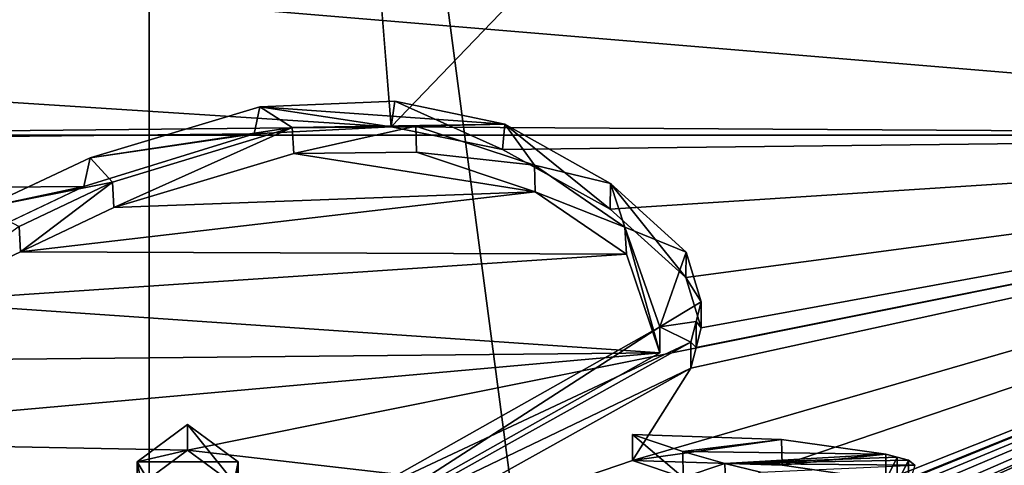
# Model space of a CAD drawing. Header units: millimetres. Extents: x -145 to 248, y -150 to 247.
# Tile 41 of 174: x -98.51 to -95.81, y 15.68 to 16.9. Entities that reach past the tile are written whole.
import ezdxf

# ---------------------------------------------------------------- set-up
doc = ezdxf.new("R2010")
doc.units = ezdxf.units.MM
doc.header["$LTSCALE"] = 65.185185
for name, color, linetype in [('471', 7, 'CONTINUOUS'), ('475', 7, 'CONTINUOUS'), ('476', 7, 'CONTINUOUS'), ('482', 7, 'CONTINUOUS'), ('582', 7, 'CONTINUOUS'), ('588', 7, 'CONTINUOUS'), ('590', 7, 'CONTINUOUS'), ('592', 7, 'CONTINUOUS'), ('703', 7, 'CONTINUOUS'), ('704', 7, 'CONTINUOUS'), ('705', 7, 'CONTINUOUS'), ('706', 7, 'CONTINUOUS'), ('709', 7, 'CONTINUOUS'), ('710', 7, 'CONTINUOUS'), ('711', 7, 'CONTINUOUS'), ('715', 7, 'CONTINUOUS'), ('716', 7, 'CONTINUOUS'), ('730', 7, 'CONTINUOUS'), ('731', 7, 'CONTINUOUS'), ('732', 7, 'CONTINUOUS'), ('745', 7, 'CONTINUOUS'), ('852', 7, 'CONTINUOUS'), ('940', 7, 'CONTINUOUS')]:
    doc.layers.add(name, color=color, linetype=linetype)

msp = doc.modelspace()

# ---------------------------------------------------------------- linework, layer by layer
at = {"layer": '471', "linetype": 'CONTINUOUS'}
msp.add_3dface([(-103.3612, 16.3769, -56.5), (-98.1554, 23.1601, -56.5), (-101.7107, 21.301, -57.0858), (-103.3612, 16.3769, -56.5)], dxfattribs=at)
at = {"layer": '475', "linetype": 'CONTINUOUS'}
msp.add_3dface([(-103.3612, 16.3769, -57), (-101.4342, 21.0806, -57.4393), (-98.1554, 23.1601, -57), (-103.3612, 16.3769, -57)], dxfattribs=at)
at = {"layer": '476', "linetype": 'CONTINUOUS'}
for points in [[(-91.3712, -28.3645, -57), (-98.1554, -23.1601, -57), (-91.3712, 28.3645, -57), (-91.3712, -28.3645, -57)], [(-98.1554, -23.1601, -57), (-98.1554, 23.1601, -57), (-91.3712, 28.3645, -57), (-98.1554, -23.1601, -57)], [(-98.1554, -23.1601, -57), (-103.3612, -16.3769, -57), (-98.1554, 23.1601, -57), (-98.1554, -23.1601, -57)], [(-103.3612, -16.3769, -57), (-103.3612, 16.3769, -57), (-98.1554, 23.1601, -57), (-103.3612, -16.3769, -57)]]:
    msp.add_3dface(points, dxfattribs=at)
at = {"layer": '482', "linetype": 'CONTINUOUS'}
for points in [[(-91.3712, 28.3645, -56.5), (-98.1554, 23.1601, -56.5), (-91.3712, -28.3645, -56.5), (-91.3712, 28.3645, -56.5)], [(-98.1554, 23.1601, -56.5), (-103.3612, 16.3769, -56.5), (-98.1554, -23.1601, -56.5), (-98.1554, 23.1601, -56.5)], [(-98.1554, 23.1601, -56.5), (-98.1554, -23.1601, -56.5), (-91.3712, -28.3645, -56.5), (-98.1554, 23.1601, -56.5)], [(-103.3612, 16.3769, -56.5), (-103.3612, -16.3769, -56.5), (-98.1554, -23.1601, -56.5), (-103.3612, 16.3769, -56.5)]]:
    msp.add_3dface(points, dxfattribs=at)
at = {"layer": '582', "color": 7, "linetype": 'CONTINUOUS', "true_color": 0xe0e8ed}
for points in [[(-93.55, 18.5), (-141.55, 17.1859, -6.848), (-93.55, 14.9668, -10.874), (-93.55, 18.5)], [(-141.55, 17.1859, -6.848), (-141.55, 13.4303, -12.7231), (-93.55, 14.9668, -10.874), (-141.55, 17.1859, -6.848)]]:
    msp.add_3dface(points, dxfattribs=at)
at = {"layer": '588', "color": 7, "linetype": 'CONTINUOUS', "true_color": 0xe0e8ed}
for points in [[(-140.55, 20.5), (-99.2997, 20.4588, -1.2992), (-93.75, 16.5848, -12.0496), (-140.55, 20.5)], [(-140.55, 16.5849, -12.0496), (-140.55, 20.5), (-93.75, 16.5848, -12.0496), (-140.55, 16.5849, -12.0496)], [(-97.8003, 20.4588, -1.2992), (-97.05, 20.5), (-93.75, 16.5848, -12.0496), (-97.8003, 20.4588, -1.2992)], [(-93.75, 16.5848, -12.0496), (-97.05, 20.5), (-93.75, 20.5), (-93.75, 16.5848, -12.0496)], [(-99.2997, 20.4588, -1.2992), (-97.8003, 20.4588, -1.2992), (-93.75, 16.5848, -12.0496), (-99.2997, 20.4588, -1.2992)], [(-140.55, 6.3349, -19.4967), (-140.55, 16.5849, -12.0496), (-93.75, 6.3348, -19.4967), (-140.55, 6.3349, -19.4967)], [(-93.75, 6.3348, -19.4967), (-140.55, 16.5849, -12.0496), (-102.55, 13.3201, -15.5828), (-93.75, 6.3348, -19.4967)], [(-140.55, 16.5849, -12.0496), (-93.75, 16.5848, -12.0496), (-98.05, 15.7202, -13.1577), (-140.55, 16.5849, -12.0496)], [(-102.55, 14.2101, -14.7758), (-140.55, 16.5849, -12.0496), (-96.55, 14.2101, -14.7758), (-102.55, 14.2101, -14.7758)], [(-96.55, 14.2101, -14.7758), (-140.55, 16.5849, -12.0496), (-99.3326, 14.7576, -14.2289), (-96.55, 14.2101, -14.7758)], [(-98.1887, 15.6178, -13.2791), (-140.55, 16.5849, -12.0496), (-98.05, 15.7202, -13.1577), (-98.1887, 15.6178, -13.2791)], [(-140.55, 16.5849, -12.0496), (-98.1887, 15.6178, -13.2791), (-99.747, 15.5258, -13.3865), (-140.55, 16.5849, -12.0496)], [(-98.05, 15.7202, -13.1577), (-93.75, 16.5848, -12.0496), (-96.353, 15.5258, -13.3865), (-98.05, 15.7202, -13.1577)], [(-96.353, 15.5258, -13.3865), (-93.75, 16.5848, -12.0496), (-96.2767, 15.3967, -13.5348), (-96.353, 15.5258, -13.3865)], [(-93.75, 16.5848, -12.0496), (-93.75, 6.3348, -19.4967), (-96.2767, 15.3967, -13.5348), (-93.75, 16.5848, -12.0496)], [(-97.9113, 15.6178, -13.2791), (-98.05, 15.7202, -13.1577), (-96.353, 15.5258, -13.3865), (-97.9113, 15.6178, -13.2791)]]:
    msp.add_3dface(points, dxfattribs=at)
at = {"layer": '590', "color": 7, "linetype": 'CONTINUOUS', "true_color": 0xe0e8ed}
for points in [[(-141.55, 18.5), (-93.55, 18.5), (-93.55, 14.9668, 10.874), (-141.55, 18.5)], [(-141.55, 18.5), (-93.55, 14.9668, 10.874), (-141.55, 17.1859, 6.848), (-141.55, 18.5)], [(-141.55, 17.1859, 6.848), (-93.55, 14.9668, 10.874), (-114.95, 13.4303, 12.7231), (-141.55, 17.1859, 6.848)]]:
    msp.add_3dface(points, dxfattribs=at)
at = {"layer": '592', "color": 7, "linetype": 'CONTINUOUS', "true_color": 0xe0e8ed}
for points in [[(-93.75, 20.5), (-97.8003, 20.4588, 1.2992), (-97.4917, 16.6077, 12.0181), (-93.75, 20.5)], [(-93.75, 16.5848, 12.0496), (-93.75, 20.5), (-97.4917, 16.6077, 12.0181), (-93.75, 16.5848, 12.0496)], [(-97.8003, 20.4588, 1.2992), (-140.55, 19.3865, 6.6642), (-97.4917, 16.6077, 12.0181), (-97.8003, 20.4588, 1.2992)], [(-140.55, 19.3865, 6.6642), (-140.55, 16.1671, 12.6046), (-97.4917, 16.6077, 12.0181), (-140.55, 19.3865, 6.6642)], [(-97.4917, 16.6077, 12.0181), (-140.55, 16.1671, 12.6046), (-97.8673, 16.5883, 12.0449), (-97.4917, 16.6077, 12.0181)], [(-97.1861, 16.546, 12.1029), (-93.75, 16.5848, 12.0496), (-97.4917, 16.6077, 12.0181), (-97.1861, 16.546, 12.1029)], [(-97.8673, 16.5883, 12.0449), (-140.55, 16.1671, 12.6046), (-98.3345, 16.4442, 12.2409), (-97.8673, 16.5883, 12.0449)], [(-96.8908, 16.3815, 12.3246), (-93.75, 16.5848, 12.0496), (-97.1861, 16.546, 12.1029), (-96.8908, 16.3815, 12.3246)], [(-96.6834, 16.194, 12.57), (-93.75, 16.5848, 12.0496), (-96.8908, 16.3815, 12.3246), (-96.6834, 16.194, 12.57)], [(-93.75, 16.5848, 12.0496), (-96.829, 15.6923, 13.191), (-96.4188, 15.6789, 13.2069), (-93.75, 16.5848, 12.0496)], [(-96.829, 15.6923, 13.191), (-93.75, 16.5848, 12.0496), (-96.6692, 15.9456, 12.8837), (-96.829, 15.6923, 13.191)], [(-96.6407, 16.0562, 12.7455), (-93.75, 16.5848, 12.0496), (-96.6834, 16.194, 12.57), (-96.6407, 16.0562, 12.7455)], [(-96.6692, 15.9456, 12.8837), (-93.75, 16.5848, 12.0496), (-96.6547, 16.0022, 12.8132), (-96.6692, 15.9456, 12.8837)], [(-96.6547, 16.0022, 12.8132), (-93.75, 16.5848, 12.0496), (-96.6407, 16.0562, 12.7455), (-96.6547, 16.0022, 12.8132)], [(-93.75, 6.3348, 19.4967), (-93.75, 16.5848, 12.0496), (-96.4813, 14.6624, 14.327), (-93.75, 6.3348, 19.4967)], [(-96.4813, 14.6624, 14.327), (-93.75, 16.5848, 12.0496), (-96.458, 14.6884, 14.3004), (-96.4813, 14.6624, 14.327)], [(-96.458, 14.6884, 14.3004), (-93.75, 16.5848, 12.0496), (-96.4558, 14.7279, 14.2597), (-96.458, 14.6884, 14.3004)], [(-96.4558, 14.7279, 14.2597), (-93.75, 16.5848, 12.0496), (-95.9109, 15.1352, 13.8267), (-96.4558, 14.7279, 14.2597)], [(-96.1345, 15.6384, 13.2549), (-93.75, 16.5848, 12.0496), (-96.4188, 15.6789, 13.2069), (-96.1345, 15.6384, 13.2549)], [(-95.9003, 15.2235, 13.7294), (-93.75, 16.5848, 12.0496), (-96.32, 15.3839, 13.5494), (-95.9003, 15.2235, 13.7294)], [(-96.32, 15.3839, 13.5494), (-93.75, 16.5848, 12.0496), (-96.0634, 15.5483, 13.3604), (-96.32, 15.3839, 13.5494)], [(-96.1032, 15.6301, 13.2646), (-93.75, 16.5848, 12.0496), (-96.1345, 15.6384, 13.2549), (-96.1032, 15.6301, 13.2646)], [(-96.072, 15.6218, 13.2744), (-93.75, 16.5848, 12.0496), (-96.1032, 15.6301, 13.2646), (-96.072, 15.6218, 13.2744)], [(-96.0549, 15.6079, 13.2907), (-93.75, 16.5848, 12.0496), (-96.072, 15.6218, 13.2744), (-96.0549, 15.6079, 13.2907)], [(-96.0634, 15.5483, 13.3604), (-93.75, 16.5848, 12.0496), (-96.0496, 15.5623, 13.344), (-96.0634, 15.5483, 13.3604)], [(-96.0456, 15.5851, 13.3175), (-93.75, 16.5848, 12.0496), (-96.0549, 15.6079, 13.2907), (-96.0456, 15.5851, 13.3175)], [(-96.0496, 15.5623, 13.344), (-93.75, 16.5848, 12.0496), (-96.0456, 15.5851, 13.3175), (-96.0496, 15.5623, 13.344)], [(-95.9109, 15.1352, 13.8267), (-93.75, 16.5848, 12.0496), (-95.8872, 15.1588, 13.8008), (-95.9109, 15.1352, 13.8267)], [(-93.75, 16.5848, 12.0496), (-95.9003, 15.2235, 13.7294), (-95.8782, 15.1844, 13.7726), (-93.75, 16.5848, 12.0496)], [(-95.8872, 15.1588, 13.8008), (-93.75, 16.5848, 12.0496), (-95.8782, 15.1844, 13.7726), (-95.8872, 15.1588, 13.8008)], [(-97.4223, 16.538, 12.1138), (-97.7582, 16.535, 12.1179), (-97.0962, 16.4292, 12.2609), (-97.4223, 16.538, 12.1138)], [(-97.7582, 16.535, 12.1179), (-98.2524, 16.3867, 12.3177), (-97.0962, 16.4292, 12.2609), (-97.7582, 16.535, 12.1179)], [(-98.3345, 16.4442, 12.2409), (-140.55, 16.1671, 12.6046), (-98.624, 16.3067, 12.4234), (-98.3345, 16.4442, 12.2409)], [(-98.2524, 16.3867, 12.3177), (-98.5091, 16.265, 12.478), (-97.0962, 16.4292, 12.2609), (-98.2524, 16.3867, 12.3177)], [(-97.0962, 16.4292, 12.2609), (-98.5091, 16.265, 12.478), (-96.8461, 16.258, 12.487), (-97.0962, 16.4292, 12.2609)], [(-98.5091, 16.265, 12.478), (-98.7992, 16.1272, 12.6556), (-96.8461, 16.258, 12.487), (-98.5091, 16.265, 12.478)], [(-96.8461, 16.258, 12.487), (-98.7992, 16.1272, 12.6556), (-96.754, 15.9876, 12.8315), (-96.8461, 16.258, 12.487)], [(-98.7992, 16.1272, 12.6556), (-99.0913, 15.965, 12.8596), (-96.754, 15.9876, 12.8315), (-98.7992, 16.1272, 12.6556)], [(-99.0913, 15.965, 12.8596), (-99.4335, 15.7488, 13.1234), (-96.754, 15.9876, 12.8315), (-99.0913, 15.965, 12.8596)], [(-96.754, 15.9876, 12.8315), (-99.4335, 15.7488, 13.1234), (-97.6201, 15.4999, 13.4165), (-96.754, 15.9876, 12.8315)], [(-97.5859, 15.4343, 13.4919), (-96.829, 15.6923, 13.191), (-96.6692, 15.9456, 12.8837), (-97.5859, 15.4343, 13.4919)], [(-99.4335, 15.7488, 13.1234), (-99.8311, 15.4722, 13.4485), (-97.6201, 15.4999, 13.4165), (-99.4335, 15.7488, 13.1234)], [(-96.69, 15.6453, 13.2467), (-96.829, 15.6923, 13.191), (-97.5859, 15.4343, 13.4919), (-96.69, 15.6453, 13.2467)]]:
    msp.add_3dface(points, dxfattribs=at)
at = {"layer": '703', "color": 7, "linetype": 'CONTINUOUS', "true_color": 0xe0e8ed}
for points in [[(-96.829, 15.6923, 13.191), (-96.69, 15.6453, 13.2467), (-96.829, 15.7633, 13.262), (-96.829, 15.6923, 13.191)], [(-96.829, 15.7633, 13.262), (-96.69, 15.6453, 13.2467), (-96.6914, 15.7167, 13.3171), (-96.829, 15.7633, 13.262)], [(-96.6914, 15.7167, 13.3171), (-96.69, 15.6453, 13.2467), (-96.5757, 15.6841, 13.3555), (-96.6914, 15.7167, 13.3171)], [(-96.69, 15.6453, 13.2467), (-96.5734, 15.6125, 13.2853), (-96.5757, 15.6841, 13.3555), (-96.69, 15.6453, 13.2467)], [(-96.5757, 15.6841, 13.3555), (-96.5734, 15.6125, 13.2853), (-96.4781, 15.6601, 13.3836), (-96.5757, 15.6841, 13.3555)]]:
    msp.add_3dface(points, dxfattribs=at)
at = {"layer": '704', "color": 7, "linetype": 'CONTINUOUS', "true_color": 0xe0e8ed}
msp.add_3dface([(-96.0549, 15.6789, 13.3616), (-96.072, 15.6218, 13.2744), (-96.072, 15.6928, 13.3453), (-96.0549, 15.6789, 13.3616)], dxfattribs=at)
at = {"layer": '705', "color": 7, "linetype": 'CONTINUOUS', "true_color": 0xe0e8ed}
for points in [[(-96.1032, 15.701, 13.3356), (-96.1345, 15.6384, 13.2549), (-96.1345, 15.7093, 13.3258), (-96.1032, 15.701, 13.3356)], [(-96.1032, 15.6301, 13.2646), (-96.1345, 15.6384, 13.2549), (-96.1032, 15.701, 13.3356), (-96.1032, 15.6301, 13.2646)], [(-96.072, 15.6928, 13.3453), (-96.1032, 15.6301, 13.2646), (-96.1032, 15.701, 13.3356), (-96.072, 15.6928, 13.3453)], [(-96.072, 15.6218, 13.2744), (-96.1032, 15.6301, 13.2646), (-96.072, 15.6928, 13.3453), (-96.072, 15.6218, 13.2744)]]:
    msp.add_3dface(points, dxfattribs=at)
at = {"layer": '706', "color": 7, "linetype": 'CONTINUOUS', "true_color": 0xe0e8ed}
for points in [[(-96.829, 15.6923, 13.191), (-96.829, 15.7633, 13.262), (-96.4208, 15.75, 13.2777), (-96.829, 15.6923, 13.191)], [(-96.4188, 15.6789, 13.2069), (-96.829, 15.6923, 13.191), (-96.4208, 15.75, 13.2777), (-96.4188, 15.6789, 13.2069)], [(-96.1345, 15.7093, 13.3258), (-96.4188, 15.6789, 13.2069), (-96.4208, 15.75, 13.2777), (-96.1345, 15.7093, 13.3258)], [(-96.1345, 15.6384, 13.2549), (-96.4188, 15.6789, 13.2069), (-96.1345, 15.7093, 13.3258), (-96.1345, 15.6384, 13.2549)]]:
    msp.add_3dface(points, dxfattribs=at)
at = {"layer": '709', "color": 7, "linetype": 'CONTINUOUS', "true_color": 0xe0e8ed}
for points in [[(-97.5859, 15.5052, 13.5628), (-96.6692, 15.9456, 12.8837), (-96.6692, 16.0167, 12.9548), (-97.5859, 15.5052, 13.5628)], [(-97.5859, 15.4343, 13.4919), (-96.6692, 15.9456, 12.8837), (-97.5859, 15.5052, 13.5628), (-97.5859, 15.4343, 13.4919)]]:
    msp.add_3dface(points, dxfattribs=at)
at = {"layer": '710', "color": 7, "linetype": 'CONTINUOUS', "true_color": 0xe0e8ed}
for points in [[(-96.6547, 16.0734, 12.8843), (-96.6407, 16.0562, 12.7455), (-96.6407, 16.1274, 12.8167), (-96.6547, 16.0734, 12.8843)], [(-96.6692, 16.0167, 12.9548), (-96.6547, 16.0022, 12.8132), (-96.6547, 16.0734, 12.8843), (-96.6692, 16.0167, 12.9548)], [(-96.6547, 16.0022, 12.8132), (-96.6407, 16.0562, 12.7455), (-96.6547, 16.0734, 12.8843), (-96.6547, 16.0022, 12.8132)], [(-96.6692, 15.9456, 12.8837), (-96.6547, 16.0022, 12.8132), (-96.6692, 16.0167, 12.9548), (-96.6692, 15.9456, 12.8837)]]:
    msp.add_3dface(points, dxfattribs=at)
at = {"layer": '711', "color": 7, "linetype": 'CONTINUOUS', "true_color": 0xe0e8ed}
for points in [[(-97.4811, 16.6785, 12.0908), (-97.4917, 16.6077, 12.0181), (-97.852, 16.6625, 12.1129), (-97.4811, 16.6785, 12.0908)], [(-97.1861, 16.546, 12.1029), (-97.4917, 16.6077, 12.0181), (-97.4811, 16.6785, 12.0908), (-97.1861, 16.546, 12.1029)], [(-97.18, 16.6153, 12.1775), (-97.1861, 16.546, 12.1029), (-97.4811, 16.6785, 12.0908), (-97.18, 16.6153, 12.1775)], [(-97.852, 16.6625, 12.1129), (-97.8673, 16.5883, 12.0449), (-98.3174, 16.5229, 12.3026), (-97.852, 16.6625, 12.1129)], [(-97.4917, 16.6077, 12.0181), (-97.8673, 16.5883, 12.0449), (-97.852, 16.6625, 12.1129), (-97.4917, 16.6077, 12.0181)], [(-96.8908, 16.3815, 12.3246), (-97.1861, 16.546, 12.1029), (-97.18, 16.6153, 12.1775), (-96.8908, 16.3815, 12.3246)], [(-96.8899, 16.4523, 12.3968), (-96.8908, 16.3815, 12.3246), (-97.18, 16.6153, 12.1775), (-96.8899, 16.4523, 12.3968)], [(-97.8673, 16.5883, 12.0449), (-98.3345, 16.4442, 12.2409), (-98.3174, 16.5229, 12.3026), (-97.8673, 16.5883, 12.0449)], [(-98.3174, 16.5229, 12.3026), (-98.3345, 16.4442, 12.2409), (-98.6101, 16.3852, 12.4855), (-98.3174, 16.5229, 12.3026)], [(-98.3345, 16.4442, 12.2409), (-98.624, 16.3067, 12.4234), (-98.6101, 16.3852, 12.4855), (-98.3345, 16.4442, 12.2409)], [(-96.6834, 16.194, 12.57), (-96.8908, 16.3815, 12.3246), (-96.8899, 16.4523, 12.3968), (-96.6834, 16.194, 12.57)], [(-96.6825, 16.2639, 12.643), (-96.6834, 16.194, 12.57), (-96.8899, 16.4523, 12.3968), (-96.6825, 16.2639, 12.643)], [(-96.6407, 16.1274, 12.8167), (-96.6834, 16.194, 12.57), (-96.6825, 16.2639, 12.643), (-96.6407, 16.1274, 12.8167)], [(-96.6407, 16.0562, 12.7455), (-96.6834, 16.194, 12.57), (-96.6407, 16.1274, 12.8167), (-96.6407, 16.0562, 12.7455)]]:
    msp.add_3dface(points, dxfattribs=at)
at = {"layer": '715', "color": 7, "linetype": 'CONTINUOUS', "true_color": 0xe0e8ed}
for points in [[(-98.2566, 16.4563, 12.3916), (-98.2524, 16.3867, 12.3177), (-97.7632, 16.6058, 12.1905), (-98.2566, 16.4563, 12.3916)], [(-98.2524, 16.3867, 12.3177), (-97.7582, 16.535, 12.1179), (-97.7632, 16.6058, 12.1905), (-98.2524, 16.3867, 12.3177)], [(-97.7632, 16.6058, 12.1905), (-97.7582, 16.535, 12.1179), (-97.4235, 16.6098, 12.185), (-97.7632, 16.6058, 12.1905)], [(-97.7582, 16.535, 12.1179), (-97.4223, 16.538, 12.1138), (-97.4235, 16.6098, 12.185), (-97.7582, 16.535, 12.1179)], [(-97.4235, 16.6098, 12.185), (-97.4223, 16.538, 12.1138), (-97.0987, 16.5021, 12.3305), (-97.4235, 16.6098, 12.185)], [(-97.4223, 16.538, 12.1138), (-97.0962, 16.4292, 12.2609), (-97.0987, 16.5021, 12.3305), (-97.4223, 16.538, 12.1138)], [(-97.0987, 16.5021, 12.3305), (-97.0962, 16.4292, 12.2609), (-96.8501, 16.3325, 12.5543), (-97.0987, 16.5021, 12.3305)], [(-98.5127, 16.3345, 12.5516), (-98.5091, 16.265, 12.478), (-98.2566, 16.4563, 12.3916), (-98.5127, 16.3345, 12.5516)], [(-98.5091, 16.265, 12.478), (-98.2524, 16.3867, 12.3177), (-98.2566, 16.4563, 12.3916), (-98.5091, 16.265, 12.478)], [(-97.0962, 16.4292, 12.2609), (-96.8461, 16.258, 12.487), (-96.8501, 16.3325, 12.5543), (-97.0962, 16.4292, 12.2609)], [(-98.7992, 16.1272, 12.6556), (-98.5091, 16.265, 12.478), (-98.5127, 16.3345, 12.5516), (-98.7992, 16.1272, 12.6556)], [(-96.8461, 16.258, 12.487), (-96.754, 15.9876, 12.8315), (-96.8501, 16.3325, 12.5543), (-96.8461, 16.258, 12.487)], [(-96.8501, 16.3325, 12.5543), (-96.754, 15.9876, 12.8315), (-96.754, 16.0587, 12.9027), (-96.8501, 16.3325, 12.5543)]]:
    msp.add_3dface(points, dxfattribs=at)
at = {"layer": '716', "color": 7, "linetype": 'CONTINUOUS', "true_color": 0xe0e8ed}
for points in [[(-96.754, 15.9876, 12.8315), (-97.6201, 15.4999, 13.4165), (-96.754, 16.0587, 12.9027), (-96.754, 15.9876, 12.8315)], [(-96.754, 16.0587, 12.9027), (-97.6201, 15.4999, 13.4165), (-97.6201, 15.5708, 13.4874), (-96.754, 16.0587, 12.9027)]]:
    msp.add_3dface(points, dxfattribs=at)
at = {"layer": '730', "color": 7, "linetype": 'CONTINUOUS', "true_color": 0xe0e8ed}
msp.add_3dface([(-98.1194, 15.3417, -13.7475), (-98.1887, 15.6178, -13.2791), (-98.1887, 15.6888, -13.35), (-98.1194, 15.3417, -13.7475)], dxfattribs=at)
at = {"layer": '731', "color": 7, "linetype": 'CONTINUOUS', "true_color": 0xe0e8ed}
for points in [[(-98.1887, 15.6888, -13.35), (-98.05, 15.7202, -13.1577), (-98.05, 15.7912, -13.2287), (-98.1887, 15.6888, -13.35)], [(-98.05, 15.7202, -13.1577), (-97.9113, 15.6178, -13.2791), (-98.05, 15.7912, -13.2287), (-98.05, 15.7202, -13.1577)], [(-98.05, 15.7912, -13.2287), (-97.9113, 15.6178, -13.2791), (-97.9113, 15.6888, -13.35), (-98.05, 15.7912, -13.2287)], [(-98.1887, 15.6178, -13.2791), (-98.05, 15.7202, -13.1577), (-98.1887, 15.6888, -13.35), (-98.1887, 15.6178, -13.2791)]]:
    msp.add_3dface(points, dxfattribs=at)
at = {"layer": '732', "color": 7, "linetype": 'CONTINUOUS', "true_color": 0xe0e8ed}
for points in [[(-97.9113, 15.6178, -13.2791), (-97.9806, 15.2708, -13.6767), (-97.9113, 15.6888, -13.35), (-97.9113, 15.6178, -13.2791)], [(-97.9113, 15.6888, -13.35), (-97.9806, 15.2708, -13.6767), (-97.9806, 15.3417, -13.7475), (-97.9113, 15.6888, -13.35)]]:
    msp.add_3dface(points, dxfattribs=at)
at = {"layer": '745', "color": 7, "linetype": 'CONTINUOUS', "true_color": 0xe0e8ed}
for points in [[(-98.1887, 15.6888, -13.35), (-98.05, 15.7912, -13.2287), (-97.9113, 15.6888, -13.35), (-98.1887, 15.6888, -13.35)], [(-98.1194, 15.3417, -13.7475), (-98.1887, 15.6888, -13.35), (-97.9806, 15.3417, -13.7475), (-98.1194, 15.3417, -13.7475)], [(-98.1887, 15.6888, -13.35), (-97.9113, 15.6888, -13.35), (-97.9806, 15.3417, -13.7475), (-98.1887, 15.6888, -13.35)]]:
    msp.add_3dface(points, dxfattribs=at)
at = {"layer": '852', "color": 7, "linetype": 'CONTINUOUS', "true_color": 0xe0e8ed}
for points in [[(-97.18, 16.6153, 12.1775), (-97.4811, 16.6785, 12.0908), (-97.852, 16.6625, 12.1129), (-97.18, 16.6153, 12.1775)], [(-97.852, 16.6625, 12.1129), (-98.3174, 16.5229, 12.3026), (-97.7632, 16.6058, 12.1905), (-97.852, 16.6625, 12.1129)], [(-97.18, 16.6153, 12.1775), (-97.852, 16.6625, 12.1129), (-97.7632, 16.6058, 12.1905), (-97.18, 16.6153, 12.1775)], [(-98.3174, 16.5229, 12.3026), (-98.2566, 16.4563, 12.3916), (-97.7632, 16.6058, 12.1905), (-98.3174, 16.5229, 12.3026)], [(-97.18, 16.6153, 12.1775), (-97.7632, 16.6058, 12.1905), (-97.4235, 16.6098, 12.185), (-97.18, 16.6153, 12.1775)], [(-97.18, 16.6153, 12.1775), (-97.4235, 16.6098, 12.185), (-97.0987, 16.5021, 12.3305), (-97.18, 16.6153, 12.1775)], [(-96.8899, 16.4523, 12.3968), (-97.18, 16.6153, 12.1775), (-97.0987, 16.5021, 12.3305), (-96.8899, 16.4523, 12.3968)], [(-98.3174, 16.5229, 12.3026), (-98.6101, 16.3852, 12.4855), (-98.2566, 16.4563, 12.3916), (-98.3174, 16.5229, 12.3026)], [(-96.8899, 16.4523, 12.3968), (-97.0987, 16.5021, 12.3305), (-96.8501, 16.3325, 12.5543), (-96.8899, 16.4523, 12.3968)], [(-98.6101, 16.3852, 12.4855), (-98.5127, 16.3345, 12.5516), (-98.2566, 16.4563, 12.3916), (-98.6101, 16.3852, 12.4855)], [(-96.6825, 16.2639, 12.643), (-96.8899, 16.4523, 12.3968), (-96.8501, 16.3325, 12.5543), (-96.6825, 16.2639, 12.643)], [(-96.6825, 16.2639, 12.643), (-96.8501, 16.3325, 12.5543), (-96.754, 16.0587, 12.9027), (-96.6825, 16.2639, 12.643)], [(-96.6407, 16.1274, 12.8167), (-96.6825, 16.2639, 12.643), (-96.754, 16.0587, 12.9027), (-96.6407, 16.1274, 12.8167)], [(-96.6547, 16.0734, 12.8843), (-96.6407, 16.1274, 12.8167), (-96.754, 16.0587, 12.9027), (-96.6547, 16.0734, 12.8843)], [(-96.6692, 16.0167, 12.9548), (-96.754, 16.0587, 12.9027), (-97.6201, 15.5708, 13.4874), (-96.6692, 16.0167, 12.9548)], [(-96.6692, 16.0167, 12.9548), (-96.6547, 16.0734, 12.8843), (-96.754, 16.0587, 12.9027), (-96.6692, 16.0167, 12.9548)], [(-97.5859, 15.5052, 13.5628), (-96.6692, 16.0167, 12.9548), (-97.6201, 15.5708, 13.4874), (-97.5859, 15.5052, 13.5628)]]:
    msp.add_3dface(points, dxfattribs=at)
at = {"layer": '940', "color": 7, "linetype": 'CONTINUOUS', "true_color": 0xe0e8ed}
for points in [[(-96.829, 15.7633, 13.262), (-96.6914, 15.7167, 13.3171), (-96.4208, 15.75, 13.2777), (-96.829, 15.7633, 13.262)], [(-96.6914, 15.7167, 13.3171), (-96.1345, 15.7093, 13.3258), (-96.4208, 15.75, 13.2777), (-96.6914, 15.7167, 13.3171)], [(-96.6914, 15.7167, 13.3171), (-96.5757, 15.6841, 13.3555), (-96.1345, 15.7093, 13.3258), (-96.6914, 15.7167, 13.3171)], [(-96.5757, 15.6841, 13.3555), (-96.1032, 15.701, 13.3356), (-96.1345, 15.7093, 13.3258), (-96.5757, 15.6841, 13.3555)], [(-96.5757, 15.6841, 13.3555), (-96.072, 15.6928, 13.3453), (-96.1032, 15.701, 13.3356), (-96.5757, 15.6841, 13.3555)], [(-96.5757, 15.6841, 13.3555), (-96.0549, 15.6789, 13.3616), (-96.072, 15.6928, 13.3453), (-96.5757, 15.6841, 13.3555)], [(-96.5757, 15.6841, 13.3555), (-96.4781, 15.6601, 13.3836), (-96.0549, 15.6789, 13.3616), (-96.5757, 15.6841, 13.3555)]]:
    msp.add_3dface(points, dxfattribs=at)

doc.saveas('drawing.dxf')
